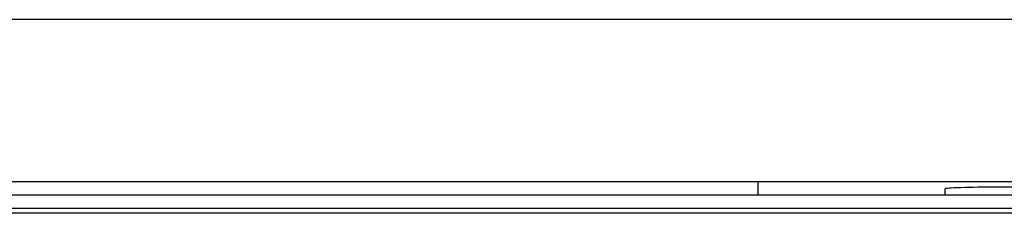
# Model space of a CAD drawing. Header units: millimetres. Extents: x -2579 to 1363, y -329 to 2298.
# Tile 75 of 256: x -1231.57 to -1213.39, y 1501.91 to 1505.49. Entities that reach past the tile are written whole.
import ezdxf

# ---------------------------------------------------------------- set-up
doc = ezdxf.new("R2010")
doc.units = ezdxf.units.MM
doc.header["$LTSCALE"] = 30.734
doc.layers.get('0').update_dxf_attribs({"linetype": 'CONTINUOUS'})

msp = doc.modelspace()

# ---------------------------------------------------------------- linework, layer by layer
at = {"color": 2}
msp.add_line((-1198.54, 1505.49), (-1284.937, 1505.49), dxfattribs=at)
at = {"color": 7}
for p, q in [((-1197.939, 1502.49), (-1285.538, 1502.49)), ((-1217.938, 1502.245), (-1217.938, 1502.49)), ((-1202.4, 1502.245), (-1281.077, 1502.245)), ((-1214.488, 1502.245), (-1217.938, 1502.245)), ((-1214.488, 1502.359), (-1214.488, 1502.245)), ((-1207.188, 1502.394), (-1213.488, 1502.394)), ((-1171.938, 1501.91), (-1286.738, 1501.91)), ((-1196.437, 1501.997), (-1286.607, 1501.997)), ((-1198.938, 1502.001), (-1284.538, 1502.001))]:
    msp.add_line(p, q, dxfattribs=at)
msp.add_ellipse((-1213.488, 1502.359), major_axis=(1, 0), ratio=0.034921, start_param=1.570796, end_param=3.141593, dxfattribs=at)

doc.saveas('drawing.dxf')
